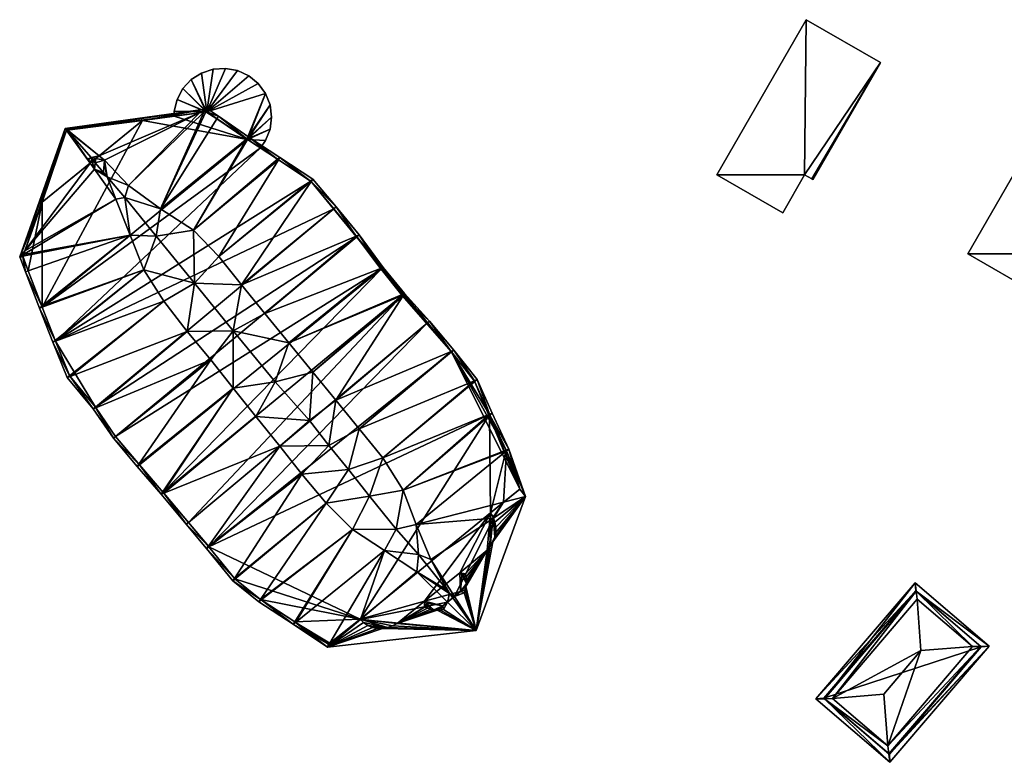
# Model space of a CAD drawing. Header units: inches. Extents: x 2523744 to 2528136, y 1148995 to 1152010.
# Tile 211 of 256: x 2526993 to 2527166, y 1151568 to 1151698. Entities that reach past the tile are written whole.
import ezdxf

# ---------------------------------------------------------------- set-up
doc = ezdxf.new("R2010")
doc.units = ezdxf.units.IN
doc.header["$MEASUREMENT"] = 0
doc.layers.add('Gebaeude Einzelhaus', color=10, linetype='Continuous')

msp = doc.modelspace()

# ---------------------------------------------------------------- meshes
at = {"layer": 'Gebaeude Einzelhaus'}
mesh = msp.add_polyface(dxfattribs=at)
corners = [(2527130.519, 1151670.69, 408.816), (2527115.116, 1151670.7, 408.816), (2527126.678, 1151664.031, 408.816), (2527130.775, 1151697.848, 408.816), (2527143.781, 1151690.345, 408.816), (2527131.762, 1151669.973, 408.816), (2527131.964, 1151669.856, 408.816), (2527130.775, 1151697.848, 386.567), (2527143.781, 1151690.345, 386.567), (2527115.116, 1151670.7, 386.567), (2527126.678, 1151664.031, 386.567), (2527130.519, 1151670.69, 386.567), (2527131.762, 1151669.973, 386.567), (2527131.964, 1151669.856, 386.567)]
mesh.append_faces([[corners[k] for k in face] for face in [(4, 5, 6), (3, 0, 4), (4, 0, 5), (3, 1, 0), (0, 1, 2)]], dxfattribs={"color": 13})
mesh.append_faces([[corners[k] for k in face] for face in [(9, 11, 10), (11, 8, 12), (12, 8, 13), (9, 7, 11), (11, 7, 8), (4, 6, 8), (8, 6, 13), (6, 5, 13), (13, 5, 12), (5, 0, 12), (12, 0, 11), (0, 2, 11), (11, 2, 10), (2, 1, 10), (10, 1, 9), (1, 3, 9), (9, 3, 7), (3, 4, 7), (7, 4, 8)]], dxfattribs={"color": 41})
mesh = msp.add_polyface(dxfattribs=at)
corners = [(2527032.884, 1151676.874, 396.8), (2527036.065, 1151676.663, 396.8), (2527036.848, 1151678.664, 396.8), (2527035.144, 1151675.382, 396.8), (2527032.777, 1151676.946, 396.8), (2527037.109, 1151680.798, 396.8), (2527036.83, 1151682.929, 396.8), (2527036.03, 1151684.924, 396.8), (2527025.737, 1151681.732, 396.8), (2527034.759, 1151686.656, 396.8), (2527033.098, 1151688.02, 396.8), (2527031.149, 1151688.926, 396.8), (2527029.036, 1151689.32, 396.8), (2527026.891, 1151689.176, 396.8), (2527024.85, 1151688.503, 396.8), (2527023.041, 1151687.344, 396.8), (2527025.641, 1151681.719, 396.8), (2527021.576, 1151685.77, 396.8), (2527020.549, 1151683.883, 396.8), (2527020.024, 1151681.799, 396.8), (2527020.028, 1151680.939, 396.8), (2527032.868, 1151676.884, 396.8), (2527036.83, 1151682.929, 384.619), (2527037.109, 1151680.798, 384.619), (2527036.03, 1151684.924, 384.619), (2527034.759, 1151686.656, 384.619), (2527033.098, 1151688.02, 384.619), (2527031.149, 1151688.926, 384.619), (2527029.036, 1151689.32, 384.619), (2527026.891, 1151689.176, 384.619), (2527024.85, 1151688.503, 384.619), (2527023.041, 1151687.344, 384.619), (2527021.576, 1151685.77, 384.619), (2527020.549, 1151683.883, 384.619), (2527020.024, 1151681.799, 384.619), (2527020.028, 1151680.939, 384.619), (2527035.143, 1151675.382, 392.25), (2527036.065, 1151676.663, 384.619), (2527035.143, 1151675.382, 384.619), (2527035.144, 1151675.382, 392.429), (2527036.848, 1151678.664, 384.619), (2527032.868, 1151676.884, 384.619), (2527025.737, 1151681.732, 384.619)]
mesh.append_faces([[corners[k] for k in face] for face in [(0, 4, 21), (16, 19, 20), (16, 18, 19), (16, 17, 18), (8, 15, 16), (16, 15, 17), (8, 14, 15), (8, 13, 14), (8, 12, 13), (8, 11, 12), (8, 10, 11), (8, 9, 10), (4, 7, 8), (8, 7, 9), (4, 6, 7), (4, 5, 6), (0, 2, 4), (4, 2, 5), (3, 1, 0), (0, 1, 2)]], dxfattribs={"color": 13})
mesh.append_faces([[corners[k] for k in face] for face in [(24, 42, 25), (25, 42, 26), (26, 42, 27), (27, 42, 28), (28, 42, 29), (29, 42, 30), (30, 42, 31), (31, 42, 32), (32, 42, 33), (33, 42, 34), (34, 42, 35), (38, 41, 37), (37, 41, 40), (40, 41, 23), (23, 41, 22), (22, 41, 24), (24, 41, 42), (5, 2, 23), (23, 2, 40), (2, 1, 40), (40, 1, 37), (36, 1, 39), (39, 1, 3), (38, 37, 36), (36, 37, 1), (20, 19, 35), (35, 19, 34), (19, 18, 34), (34, 18, 33), (18, 17, 33), (33, 17, 32), (17, 15, 32), (32, 15, 31), (15, 14, 31), (31, 14, 30), (14, 13, 30), (30, 13, 29), (13, 12, 29), (29, 12, 28), (12, 11, 28), (28, 11, 27), (11, 10, 27), (27, 10, 26), (10, 9, 26), (26, 9, 25), (9, 7, 25), (25, 7, 24), (7, 6, 24), (24, 6, 22), (6, 5, 22), (22, 5, 23)]], dxfattribs={"color": 41})
mesh = msp.add_polyface(dxfattribs=at)
corners = [(2527159.131, 1151656.821, 408.646), (2527170.841, 1151650.066, 408.646), (2527174.743, 1151656.829, 408.646), (2527187.889, 1151676.511, 408.646), (2527176.089, 1151656.053, 408.646), (2527174.833, 1151684.043, 408.646), (2527174.833, 1151684.043, 384.083), (2527187.889, 1151676.511, 384.083), (2527159.131, 1151656.821, 384.083), (2527170.841, 1151650.066, 384.083), (2527174.743, 1151656.829, 384.083), (2527176.089, 1151656.053, 384.083)]
mesh.append_faces([[corners[k] for k in face] for face in [(0, 2, 5), (5, 2, 3), (3, 2, 4), (0, 1, 2)]], dxfattribs={"color": 13})
mesh.append_faces([[corners[k] for k in face] for face in [(10, 7, 11), (10, 6, 7), (9, 8, 10), (10, 8, 6), (3, 4, 7), (7, 4, 11), (4, 2, 11), (11, 2, 10), (2, 1, 10), (10, 1, 9), (1, 0, 9), (9, 0, 8), (0, 5, 8), (8, 5, 6), (5, 3, 6), (6, 3, 7)]], dxfattribs={"color": 41})
mesh = msp.add_polyface(dxfattribs=at)
corners = [(2527001.096, 1151678.79, 405.256), (2527001.096, 1151678.79, 405.215), (2527025.858, 1151682.253, 401.23), (2527025.858, 1151682.253, 401.13), (2527001.096, 1151678.79, 405.261), (2527001.096, 1151678.79, 405.315), (2527001.096, 1151678.79, 405.156), (2527032.868, 1151676.884, 384.619), (2527020.028, 1151680.939, 384.619), (2527025.737, 1151681.732, 384.619), (2527014.48, 1151680.168, 384.619), (2527014.48, 1151680.168, 403.218), (2527006.908, 1151674.011, 405.86), (2527005.313, 1151672.714, 405.868), (2527020.028, 1151680.939, 396.8), (2527025.641, 1151681.719, 396.8), (2527025.254, 1151681.665, 401.458), (2527025.605, 1151681.714, 401.401), (2527024.459, 1151681.554, 401.597), (2527025.737, 1151681.732, 396.8), (2527025.737, 1151681.732, 401.375), (2527027.533, 1151680.511, 401.377), (2527032.777, 1151676.946, 396.8), (2527032.741, 1151676.97, 401.57), (2527032.868, 1151676.884, 396.8), (2527005.478, 1151673.689, 406.652), (2527006.323, 1151673.535, 406.402), (2527001.281, 1151678.524, 405.311), (2527000.949, 1151678.793, 405.279), (2527027.801, 1151680.939, 401.23), (2527033.146, 1151677.299, 401.43), (2527007.846, 1151673.258, 405.952), (2527012.059, 1151668.821, 406.434), (2527017.62, 1151664.71, 406.789), (2527001.22, 1151678.611, 405.295)]
mesh.append_faces([[corners[k] for k in face] for face in [(25, 12, 26), (27, 11, 12), (2, 18, 11), (2, 16, 18), (2, 17, 16), (11, 28, 2), (29, 20, 2), (2, 20, 17), (29, 21, 20), (30, 23, 29), (29, 23, 21), (12, 25, 26), (18, 16, 2), (31, 32, 18), (18, 32, 16), (17, 16, 33), (17, 2, 16), (34, 18, 2), (34, 12, 18), (18, 12, 31), (4, 2, 28), (4, 34, 2), (21, 17, 33), (21, 29, 17), (17, 29, 2), (23, 21, 33), (23, 29, 21), (23, 30, 29)]], dxfattribs={"color": 13})
mesh.append_faces([[corners[k] for k in face] for face in [(0, 1, 2), (2, 1, 3), (2, 4, 5), (2, 0, 4), (2, 1, 0), (2, 6, 1), (2, 3, 6), (7, 8, 9), (7, 10, 8), (11, 10, 12), (12, 10, 13), (10, 14, 8), (15, 16, 17), (14, 18, 15), (15, 18, 16), (10, 11, 14), (14, 11, 18), (19, 15, 20), (20, 15, 17), (20, 21, 19), (19, 21, 22), (22, 21, 23), (24, 22, 23)]], dxfattribs={"color": 41})
mesh = msp.add_polyface(dxfattribs=at)
corners = [(2527006.25, 1151629.973, 384.619), (2527052.034, 1151659.834, 384.619), (2527009.777, 1151624.828, 384.619), (2526999.23, 1151641.521, 384.619), (2527048.024, 1151664.742, 384.619), (2527043.987, 1151669.543, 384.619), (2526996.891, 1151647.494, 384.619), (2527035.143, 1151675.382, 384.619), (2527032.868, 1151676.884, 384.619), (2527014.48, 1151680.168, 384.619), (2527006.323, 1151673.535, 406.402), (2527005.672, 1151673.005, 406.421), (2527005.881, 1151673.175, 406.772), (2527006.908, 1151674.011, 405.86), (2527005.316, 1151672.716, 405.869), (2527007.635, 1151671.083, 407.313), (2527006.051, 1151671.669, 405.97), (2527008.195, 1151670.425, 407.486), (2527006.214, 1151672.751, 406.871), (2527018.251, 1151648.53, 409.906), (2527022.301, 1151643.235, 411.581), (2527023.599, 1151651.674, 416.048), (2527014.731, 1151654.008, 408.035), (2527008.273, 1151670.334, 407.511), (2527009.815, 1151666.419, 406.29), (2527007.846, 1151673.258, 405.952), (2527012.059, 1151668.821, 406.434), (2527016.89, 1151659.926, 411.61), (2527023.425, 1151661.005, 407.858), (2527027.841, 1151656.389, 409.943), (2527017.62, 1151664.71, 406.789), (2527030.389, 1151643.333, 418.72), (2527026.433, 1151638.258, 412.758), (2527030.4, 1151633.324, 413.293), (2527031.85, 1151651.41, 411.529), (2527035.941, 1151646.388, 412.74), (2527011.368, 1151666.699, 408.474), (2527012.315, 1151660.078, 406.913), (2526999.235, 1151641.509, 402.927), (2526996.834, 1151647.643, 402.236), (2527025.254, 1151681.665, 401.458), (2527032.89, 1151676.87, 401.599), (2527032.741, 1151676.97, 401.57), (2527038.294, 1151673.301, 402.816), (2527038.158, 1151673.392, 402.774), (2527001.709, 1151635.479, 403.865), (2527001.793, 1151635.346, 403.901)]
mesh.append_faces([[corners[k] for k in face] for face in [(15, 16, 17), (15, 18, 16), (19, 20, 21), (22, 19, 21), (23, 16, 24), (23, 17, 16), (15, 25, 18), (17, 25, 15), (23, 25, 17), (25, 23, 26), (11, 18, 12), (11, 16, 18), (12, 18, 10), (10, 18, 25), (13, 10, 25), (27, 22, 21), (28, 21, 29), (28, 27, 21), (27, 28, 30), (20, 31, 21), (32, 31, 20), (31, 32, 33), (21, 34, 29), (31, 34, 21), (35, 34, 31), (36, 23, 24), (23, 36, 26), (36, 30, 26), (36, 27, 30), (27, 37, 22), (37, 36, 24), (36, 37, 27), (22, 38, 19), (39, 22, 37), (30, 40, 26), (41, 42, 28), (28, 42, 30), (28, 29, 43), (44, 41, 28), (45, 46, 19), (19, 46, 20), (38, 45, 19)]], dxfattribs={"color": 13})
mesh.append_faces([[corners[k] for k in face] for face in [(0, 1, 2), (3, 4, 0), (3, 5, 4), (6, 7, 3), (3, 7, 5), (6, 8, 7), (6, 9, 8), (10, 11, 12), (13, 14, 10)]], dxfattribs={"color": 41})
mesh = msp.add_polyface(dxfattribs=at)
corners = [(2527005.314, 1151672.713, 405.771), (2527004.985, 1151673.187, 405.824), (2527005.313, 1151672.714, 405.868), (2527004.966, 1151673.213, 405.821), (2527004.97, 1151673.208, 405.822), (2527004.947, 1151673.241, 405.818), (2527004.95, 1151673.237, 405.819), (2527004.818, 1151673.428, 405.802), (2526996.89, 1151665.864, 384.619), (2527014.48, 1151680.168, 384.619), (2526996.891, 1151647.494, 384.619), (2526993.874, 1151657.369, 401.682), (2526996.89, 1151665.864, 403.153), (2527006.323, 1151673.535, 406.402), (2527005.316, 1151672.716, 405.869), (2527005.672, 1151673.005, 406.421), (2527006.908, 1151674.011, 405.86), (2527004.975, 1151673.201, 405.826), (2527004.943, 1151673.248, 405.818), (2527005.314, 1151672.713, 405.871), (2527005.247, 1151672.814, 405.86), (2527005.234, 1151672.833, 405.858), (2527005.315, 1151672.713, 405.868), (2527001.15, 1151678.513, 405.285), (2527000.949, 1151678.793, 405.279), (2526992.964, 1151656.301, 401.361), (2527004.942, 1151673.247, 405.821), (2527006.051, 1151671.669, 405.97), (2527009.815, 1151666.419, 406.29), (2526993.639, 1151656.706, 401.558), (2527001.148, 1151678.515, 405.285), (2527012.315, 1151660.078, 406.913)]
mesh.append_faces([[corners[k] for k in face] for face in [(5, 3, 6), (3, 1, 4), (3, 19, 1), (20, 2, 21), (21, 2, 1), (2, 20, 14), (22, 2, 14), (12, 23, 2), (6, 4, 3), (1, 15, 21), (21, 15, 20), (20, 15, 14), (24, 12, 25), (26, 19, 17), (15, 14, 27), (15, 20, 14), (15, 21, 20), (15, 1, 21), (4, 6, 3), (11, 28, 27), (11, 29, 28), (21, 2, 20), (2, 21, 1), (14, 20, 2), (22, 14, 2), (11, 30, 25), (11, 23, 30), (11, 2, 23), (11, 27, 2), (2, 27, 14), (31, 28, 29), (30, 24, 25)]], dxfattribs={"color": 13})
mesh.append_faces([[corners[k] for k in face] for face in [(0, 1, 2), (0, 3, 1), (1, 3, 4), (0, 5, 3), (3, 5, 6), (0, 7, 5), (8, 9, 10), (11, 12, 8), (13, 14, 15), (16, 2, 14), (2, 8, 12), (2, 9, 8), (17, 6, 18), (18, 6, 5), (17, 3, 6), (17, 4, 3), (2, 1, 19), (19, 1, 17), (17, 1, 4)]], dxfattribs={"color": 41})
mesh = msp.add_polyface(dxfattribs=at)
corners = [(2527001.096, 1151678.79, 405.215), (2527000.949, 1151678.793, 405.179), (2527001.096, 1151678.79, 405.156), (2527001.395, 1151678.36, 405.355), (2527001.281, 1151678.524, 405.311), (2527001.357, 1151678.415, 405.349), (2527001.355, 1151678.416, 405.349), (2527001.221, 1151678.61, 405.331), (2527001.28, 1151678.524, 405.339), (2527001.096, 1151678.79, 405.261), (2527001.096, 1151678.79, 405.315), (2527001.096, 1151678.79, 405.256), (2527001.148, 1151678.515, 405.285), (2527000.949, 1151678.793, 405.279), (2527001.15, 1151678.513, 405.285), (2527001.22, 1151678.611, 405.295), (2527001.221, 1151678.611, 405.331), (2527001.279, 1151678.526, 405.311), (2527001.292, 1151678.507, 405.341), (2527001.147, 1151678.517, 405.306), (2527001.148, 1151678.515, 405.306), (2527001.181, 1151678.605, 405.301), (2527001.308, 1151678.46, 405.341), (2526996.89, 1151665.864, 403.153), (2527001.365, 1151678.379, 405.349), (2527004.102, 1151674.459, 405.711)]
mesh.append_faces([[corners[k] for k in face] for face in [(6, 3, 5), (7, 21, 8), (8, 21, 18), (18, 21, 6), (6, 21, 3), (7, 10, 21), (20, 21, 19), (19, 21, 13), (13, 21, 10), (6, 22, 21), (17, 15, 4), (23, 12, 14), (23, 13, 12), (8, 16, 20), (20, 18, 8), (24, 6, 20), (20, 6, 18), (24, 5, 6), (24, 3, 5), (20, 25, 24), (19, 16, 10), (19, 20, 16), (10, 13, 19), (6, 21, 22), (15, 17, 4)]], dxfattribs={"color": 13})
mesh.append_faces([[corners[k] for k in face] for face in [(0, 1, 2), (3, 4, 5), (5, 4, 6), (4, 7, 8), (7, 9, 10), (7, 11, 9), (3, 0, 4), (4, 0, 7), (7, 0, 11), (1, 12, 13), (1, 14, 12), (13, 0, 1), (1, 0, 2), (13, 11, 0), (13, 9, 11), (15, 16, 17), (17, 16, 8), (15, 10, 16), (15, 9, 10), (6, 4, 18), (18, 4, 8), (8, 4, 17), (12, 19, 13), (14, 20, 12), (12, 20, 19), (13, 10, 9)]], dxfattribs={"color": 41})
mesh = msp.add_polyface(dxfattribs=at)
corners = [(2527001.096, 1151678.79, 405.215), (2527005.314, 1151672.713, 405.771), (2527000.949, 1151678.793, 405.179), (2527004.947, 1151673.241, 405.818), (2527004.818, 1151673.428, 405.802), (2527004.943, 1151673.248, 405.818), (2527001.395, 1151678.36, 405.355), (2527001.15, 1151678.513, 405.285), (2527005.313, 1151672.714, 405.868), (2527004.975, 1151673.201, 405.826), (2527004.124, 1151674.428, 405.714), (2527005.314, 1151672.713, 405.871), (2527001.148, 1151678.515, 405.306), (2527001.181, 1151678.605, 405.301), (2527004.966, 1151673.213, 405.821), (2527005.478, 1151673.689, 406.652), (2527001.308, 1151678.46, 405.341), (2527004.95, 1151673.237, 405.819), (2527004.97, 1151673.208, 405.822), (2527004.985, 1151673.187, 405.824), (2527005.672, 1151673.005, 406.421), (2527005.881, 1151673.175, 406.772), (2527006.323, 1151673.535, 406.402), (2527001.355, 1151678.416, 405.349), (2527001.281, 1151678.524, 405.311), (2527006.908, 1151674.011, 405.86), (2527001.22, 1151678.611, 405.295), (2527014.48, 1151680.168, 403.218), (2527000.949, 1151678.793, 405.279), (2527001.096, 1151678.79, 405.261), (2527004.102, 1151674.459, 405.711), (2527001.365, 1151678.379, 405.349), (2527004.942, 1151673.247, 405.821)]
mesh.append_faces([[corners[k] for k in face] for face in [(6, 13, 4), (4, 13, 5), (3, 5, 12), (12, 5, 13), (12, 3, 5), (12, 14, 3), (12, 11, 14), (15, 4, 16), (16, 4, 13), (15, 5, 4), (15, 17, 5), (5, 17, 3), (15, 18, 17), (15, 19, 18), (15, 20, 19), (20, 15, 21), (21, 15, 22), (23, 15, 16), (24, 25, 23), (23, 25, 15), (24, 26, 27), (28, 27, 29), (29, 27, 26), (30, 6, 31), (10, 30, 32), (32, 30, 12), (12, 11, 32), (20, 21, 15), (21, 22, 15), (15, 19, 20), (15, 18, 19), (15, 17, 18), (15, 5, 17), (17, 5, 3), (16, 4, 15), (15, 4, 5), (16, 13, 4), (25, 23, 15), (15, 23, 16), (25, 24, 23), (26, 24, 25)]], dxfattribs={"color": 13})
mesh.append_faces([[corners[k] for k in face] for face in [(0, 1, 2), (3, 4, 5), (1, 0, 4), (4, 0, 6), (1, 7, 2), (1, 8, 7), (9, 4, 10), (9, 5, 4), (11, 12, 8), (8, 12, 7)]], dxfattribs={"color": 41})
mesh = msp.add_polyface(dxfattribs=at)
corners = [(2527032.868, 1151676.884, 396.8), (2527032.741, 1151676.97, 401.57), (2527032.868, 1151676.884, 401.595), (2527032.884, 1151676.874, 396.8), (2527032.89, 1151676.87, 401.599), (2527035.144, 1151675.382, 396.8), (2527038.158, 1151673.392, 402.774), (2527035.144, 1151675.382, 392.429), (2527035.143, 1151675.382, 392.25), (2527038.294, 1151673.301, 402.816), (2527043.987, 1151669.543, 384.619), (2527043.919, 1151669.588, 404.298), (2527043.987, 1151669.543, 404.311), (2527035.143, 1151675.382, 384.619), (2527048.024, 1151664.742, 405.151), (2527044.032, 1151669.489, 404.328), (2527068.647, 1151639.642, 405.269), (2527048.024, 1151664.742, 384.619), (2527033.146, 1151677.299, 401.43), (2527038.558, 1151673.728, 402.636), (2527044.323, 1151669.92, 404.156), (2527048.409, 1151665.061, 404.999), (2527051.949, 1151659.938, 406.068), (2527052.428, 1151660.141, 405.938), (2527052.034, 1151659.834, 406.093), (2527052.044, 1151659.821, 406.096), (2527056.196, 1151654.246, 406.157), (2527023.425, 1151661.005, 407.858), (2527027.841, 1151656.389, 409.943), (2527031.85, 1151651.41, 411.529), (2527056.679, 1151654.433, 406)]
mesh.append_faces([[corners[k] for k in face] for face in [(2, 18, 4), (2, 1, 18), (6, 19, 9), (4, 18, 6), (6, 18, 19), (12, 11, 20), (15, 12, 20), (20, 11, 19), (19, 11, 9), (15, 21, 14), (15, 20, 21), (22, 23, 24), (25, 24, 23), (23, 22, 21), (21, 22, 14), (25, 23, 26), (4, 18, 1), (27, 9, 6), (6, 9, 19), (19, 18, 6), (6, 18, 4), (11, 15, 20), (11, 28, 15), (15, 28, 29), (11, 9, 28), (11, 19, 9), (11, 20, 19), (15, 21, 20), (15, 14, 21), (15, 29, 14), (22, 25, 23), (22, 14, 29), (22, 21, 14), (22, 23, 21), (30, 23, 26), (26, 23, 25)]], dxfattribs={"color": 13})
mesh.append_faces([[corners[k] for k in face] for face in [(0, 1, 2), (3, 2, 4), (3, 0, 2), (4, 5, 3), (4, 6, 5), (5, 6, 7), (8, 7, 9), (9, 7, 6), (10, 11, 12), (10, 8, 11), (11, 8, 9), (10, 13, 8), (10, 12, 14), (12, 15, 14), (16, 17, 10)]], dxfattribs={"color": 41})
mesh = msp.add_polyface(dxfattribs=at)
corners = [(2527018.125, 1151615.033, 384.619), (2527056.285, 1151654.126, 384.619), (2527059.995, 1151649.551, 384.619), (2527009.777, 1151624.828, 384.619), (2527052.034, 1151659.834, 384.619), (2527006.25, 1151629.973, 384.619), (2527048.024, 1151664.742, 384.619), (2527059.995, 1151649.551, 406.152), (2527060.095, 1151649.441, 406.14), (2527056.288, 1151654.122, 406.169), (2527064.372, 1151644.696, 405.962), (2527064.377, 1151644.691, 405.961), (2527043.987, 1151669.543, 384.619), (2527068.553, 1151639.754, 405.297), (2527068.647, 1151639.642, 405.269), (2527064.377, 1151644.691, 384.619), (2527068.647, 1151639.642, 384.619), (2527068.65, 1151639.639, 405.268), (2527056.196, 1151654.246, 406.157), (2527056.679, 1151654.433, 406), (2527056.285, 1151654.126, 406.168), (2527052.428, 1151660.141, 405.938), (2527060.374, 1151649.876, 405.981), (2527064.754, 1151645.019, 405.799), (2527069.034, 1151639.958, 405.118), (2527072.641, 1151634.595, 404.563), (2527030.389, 1151643.333, 418.72), (2527037.711, 1151634.408, 419.61), (2527040.114, 1151641.23, 413.15), (2527035.941, 1151646.388, 412.74), (2527051.949, 1151659.938, 406.068), (2527052.044, 1151659.821, 406.096), (2527031.85, 1151651.41, 411.529), (2527044.328, 1151636.118, 413.204), (2527048.376, 1151631.184, 412.794)]
mesh.append_faces([[corners[k] for k in face] for face in [(18, 19, 20), (19, 9, 20), (18, 21, 19), (22, 7, 9), (22, 8, 7), (9, 19, 22), (11, 10, 23), (23, 8, 22), (23, 10, 8), (13, 24, 14), (24, 17, 14), (24, 13, 23), (23, 13, 11), (24, 25, 17), (26, 27, 28), (29, 26, 28), (30, 29, 31), (30, 32, 29), (18, 9, 19), (29, 28, 18), (18, 28, 9), (18, 31, 29), (33, 8, 7), (7, 8, 22), (33, 34, 8), (7, 28, 33), (7, 22, 28), (28, 22, 9), (9, 22, 19), (10, 8, 34), (10, 23, 8), (8, 23, 22), (17, 24, 13), (13, 10, 34), (13, 23, 10), (13, 24, 23), (25, 24, 17)]], dxfattribs={"color": 13})
mesh.append_faces([[corners[k] for k in face] for face in [(0, 1, 2), (3, 4, 1), (5, 6, 4), (7, 8, 9), (8, 10, 9), (10, 11, 12), (11, 13, 12), (13, 14, 12), (14, 4, 6), (14, 1, 4), (14, 2, 1), (14, 15, 2), (14, 16, 15), (14, 17, 16)]], dxfattribs={"color": 41})
mesh = msp.add_polyface(dxfattribs=at)
corners = [(2526996.89, 1151665.864, 384.619), (2526994.451, 1151653.877, 384.619), (2526993.498, 1151656.31, 384.619), (2526996.891, 1151647.494, 384.619), (2527001.735, 1151635.416, 384.619), (2526999.235, 1151641.509, 402.927), (2526999.23, 1151641.521, 384.619), (2526999.23, 1151641.521, 402.923), (2526999.175, 1151641.661, 402.89), (2526996.894, 1151647.485, 402.264), (2526996.891, 1151647.494, 402.263), (2526996.834, 1151647.643, 402.236), (2526994.457, 1151653.861, 401.65), (2526994.451, 1151653.877, 401.65), (2526993.498, 1151656.31, 401.509), (2526993.534, 1151656.412, 401.525), (2526993.639, 1151656.706, 401.558), (2526993.874, 1151657.369, 401.682), (2526998.765, 1151641.335, 402.754), (2526996.424, 1151647.313, 402.112), (2526993.984, 1151653.696, 401.511), (2526992.964, 1151656.301, 401.361), (2526996.89, 1151665.864, 403.153), (2527001.709, 1151635.479, 403.865), (2527014.731, 1151654.008, 408.035), (2527012.315, 1151660.078, 406.913)]
mesh.append_faces([[corners[k] for k in face] for face in [(7, 5, 18), (18, 8, 7), (10, 9, 19), (19, 11, 10), (19, 8, 18), (19, 9, 8), (13, 12, 20), (20, 11, 19), (20, 12, 11), (15, 14, 21), (15, 21, 16), (21, 17, 16), (22, 17, 21), (21, 14, 20), (20, 14, 13), (18, 5, 23), (8, 5, 24), (8, 18, 5), (11, 9, 24), (11, 19, 9), (9, 8, 24), (9, 19, 8), (8, 19, 18), (12, 11, 25), (12, 20, 11), (11, 20, 19), (17, 21, 16), (25, 16, 15), (15, 16, 21), (12, 15, 20), (20, 15, 21), (12, 25, 15), (5, 18, 23)]], dxfattribs={"color": 13})
mesh.append_faces([[corners[k] for k in face] for face in [(0, 1, 2), (0, 3, 1), (4, 5, 6), (5, 7, 6), (8, 6, 7), (8, 9, 6), (6, 9, 3), (9, 10, 3), (11, 3, 10), (11, 12, 3), (3, 12, 1), (12, 13, 1), (13, 14, 1), (1, 14, 2), (14, 15, 2), (15, 16, 2), (17, 2, 16), (17, 0, 2)]], dxfattribs={"color": 41})
mesh = msp.add_polyface(dxfattribs=at)
corners = [(2526999.23, 1151641.521, 384.619), (2527006.25, 1151629.973, 384.619), (2527001.735, 1151635.416, 384.619), (2527018.125, 1151615.033, 384.619), (2527059.995, 1151649.551, 384.619), (2527022.547, 1151609.796, 384.619), (2527009.777, 1151624.828, 384.619), (2527056.285, 1151654.126, 384.619), (2527013.941, 1151619.89, 384.619), (2527013.947, 1151619.883, 405.345), (2527013.941, 1151619.89, 405.344), (2527013.854, 1151619.993, 405.332), (2527009.777, 1151624.828, 404.902), (2527006.318, 1151629.875, 404.772), (2527006.25, 1151629.973, 404.754), (2527006.231, 1151629.995, 404.749), (2527001.793, 1151635.346, 403.901), (2527001.735, 1151635.416, 403.877), (2527001.709, 1151635.479, 403.865), (2526999.235, 1151641.509, 402.927), (2527013.56, 1151619.566, 405.158), (2527009.378, 1151624.526, 404.717), (2527005.846, 1151629.678, 404.585), (2527001.3, 1151635.156, 403.716), (2526998.765, 1151641.335, 402.754), (2527037.711, 1151634.408, 419.61), (2527030.4, 1151633.324, 413.293), (2527034.328, 1151628.345, 413.256), (2527030.389, 1151643.333, 418.72), (2527018.131, 1151615.026, 405.347), (2527017.744, 1151614.708, 405.158), (2527018.232, 1151614.906, 405.332), (2527038.541, 1151623.143, 412.58), (2527026.433, 1151638.258, 412.758), (2527013.947, 1151619.882, 405.345), (2527022.301, 1151643.235, 411.581)]
mesh.append_faces([[corners[k] for k in face] for face in [(10, 9, 20), (11, 10, 20), (12, 21, 13), (21, 11, 20), (21, 12, 11), (14, 13, 22), (15, 14, 22), (22, 13, 21), (17, 16, 23), (23, 18, 17), (24, 18, 23), (23, 16, 22), (22, 16, 15), (25, 26, 27), (25, 28, 26), (29, 26, 30), (29, 27, 26), (27, 31, 32), (11, 26, 33), (11, 34, 26), (11, 20, 34), (34, 30, 26), (33, 21, 11), (11, 21, 20), (15, 13, 35), (35, 13, 33), (15, 22, 13), (13, 21, 33), (13, 22, 21), (18, 23, 16), (18, 24, 23), (16, 15, 35), (16, 22, 15), (16, 23, 22)]], dxfattribs={"color": 13})
mesh.append_faces([[corners[k] for k in face] for face in [(0, 1, 2), (3, 4, 5), (6, 7, 8), (8, 7, 3), (9, 10, 8), (11, 8, 10), (11, 12, 8), (8, 12, 6), (12, 13, 6), (6, 13, 1), (13, 14, 1), (14, 15, 1), (16, 1, 15), (16, 2, 1), (16, 17, 2), (17, 18, 2), (18, 19, 2)]], dxfattribs={"color": 41})
mesh = msp.add_polyface(dxfattribs=at)
corners = [(2527026.107, 1151605.51, 384.619), (2527052.605, 1151592.862, 384.619), (2527030.649, 1151599.882, 384.619), (2527035.158, 1151596.289, 384.619), (2527041.164, 1151592.359, 384.619), (2527063.925, 1151595.992, 384.619), (2527059.105, 1151592.052, 384.619), (2527075.299, 1151628.713, 384.619), (2527068.647, 1151639.642, 384.619), (2527022.547, 1151609.796, 384.619), (2527064.377, 1151644.691, 384.619), (2527059.995, 1151649.551, 384.619), (2527035.283, 1151596.207, 402.807), (2527041.154, 1151592.365, 401.791), (2527052.687, 1151592.78, 403.219), (2527053.236, 1151592.23, 403.183), (2527053.236, 1151592.23, 384.619), (2527052.605, 1151592.862, 403.234), (2527034.863, 1151595.884, 402.674), (2527040.888, 1151591.941, 401.631), (2527054.279, 1151614.361, 414.176), (2527050.596, 1151619.071, 416.404), (2527046.641, 1151613.141, 409.835), (2527056.599, 1151621.093, 409.889), (2527052.426, 1151626.16, 411.618), (2527060.159, 1151615.435, 408.071), (2527058.941, 1151608.575, 411.236), (2527051.303, 1151608.526, 407.893), (2527038.541, 1151623.143, 412.58), (2527043.724, 1151627.639, 418.969), (2527034.328, 1151628.345, 413.256), (2527044.328, 1151636.118, 413.204), (2527048.376, 1151631.184, 412.794), (2527042.428, 1151618.208, 411.51), (2527047.16, 1151623.243, 418.22), (2527037.711, 1151634.408, 419.61), (2527040.114, 1151641.23, 413.15), (2527056.863, 1151604.865, 406.753), (2527062.828, 1151604.183, 409.169), (2527068.553, 1151639.754, 405.297), (2527062.586, 1151601.115, 406.218), (2527047.34, 1151588.632, 401.694), (2527041.296, 1151592.271, 401.762), (2527035.146, 1151596.299, 402.846), (2527030.581, 1151599.966, 404.017), (2527030.294, 1151599.524, 403.836)]
mesh.append_faces([[corners[k] for k in face] for face in [(18, 12, 19), (19, 12, 13), (20, 21, 22), (21, 23, 24), (25, 23, 20), (20, 23, 21), (26, 20, 27), (27, 20, 22), (26, 25, 20), (28, 29, 30), (31, 29, 32), (21, 33, 22), (34, 21, 24), (32, 34, 24), (29, 34, 32), (34, 29, 28), (34, 33, 21), (33, 34, 28), (29, 35, 30), (35, 31, 36), (31, 35, 29), (37, 26, 27), (37, 38, 26), (24, 39, 32), (40, 37, 14), (14, 37, 41), (13, 42, 27), (27, 42, 37), (42, 41, 37), (43, 27, 22), (43, 12, 27), (12, 13, 27), (18, 19, 12), (12, 19, 13), (44, 22, 33), (44, 45, 22), (22, 45, 43)]], dxfattribs={"color": 13})
mesh.append_faces([[corners[k] for k in face] for face in [(0, 1, 2), (2, 1, 3), (3, 1, 4), (1, 5, 6), (0, 7, 1), (0, 8, 7), (9, 10, 0), (0, 10, 8), (9, 11, 10), (12, 3, 13), (13, 3, 4), (14, 1, 15), (15, 1, 16), (14, 17, 1)]], dxfattribs={"color": 41})
mesh = msp.add_polyface(dxfattribs=at)
corners = [(2527075.445, 1151611.443, 384.619), (2527078.211, 1151622.453, 384.619), (2527080.617, 1151615.627, 384.619), (2527075.299, 1151628.713, 384.619), (2527068.647, 1151639.642, 384.619), (2527072.69, 1151634.534, 384.619), (2527068.65, 1151639.639, 405.268), (2527072.69, 1151634.534, 404.543), (2527072.641, 1151634.595, 404.563), (2527075.291, 1151628.731, 403.317), (2527075.299, 1151628.713, 403.313), (2527075.361, 1151628.581, 403.279), (2527078.209, 1151622.457, 402.301), (2527078.211, 1151622.453, 402.3), (2527078.264, 1151622.304, 402.275), (2527080.617, 1151615.627, 401.345), (2527077.763, 1151613.318, 402.197), (2527073.12, 1151634.795, 404.396), (2527069.034, 1151639.958, 405.118), (2527075.753, 1151628.92, 403.155), (2527078.676, 1151622.639, 402.152), (2527081.615, 1151614.299, 400.99), (2527075.974, 1151610.555, 402.793), (2527068.553, 1151639.754, 405.297), (2527052.426, 1151626.16, 411.618), (2527056.599, 1151621.093, 409.889), (2527060.159, 1151615.435, 408.071), (2527062.413, 1151609.409, 407.003)]
mesh.append_faces([[corners[k] for k in face] for face in [(7, 8, 17), (17, 8, 18), (10, 9, 19), (11, 10, 19), (19, 9, 17), (17, 9, 7), (13, 12, 20), (14, 13, 20), (20, 11, 19), (20, 12, 11), (21, 22, 16), (15, 21, 16), (14, 20, 15), (15, 20, 21), (6, 23, 24), (25, 8, 24), (25, 17, 8), (8, 6, 24), (8, 17, 18), (9, 11, 19), (25, 26, 9), (9, 26, 11), (9, 17, 25), (9, 19, 17), (12, 14, 20), (12, 26, 14), (14, 26, 27), (12, 11, 26), (12, 20, 11), (11, 20, 19), (16, 14, 27), (16, 21, 14), (14, 21, 20)]], dxfattribs={"color": 13})
mesh.append_faces([[corners[k] for k in face] for face in [(0, 1, 2), (0, 3, 1), (3, 4, 5), (6, 5, 4), (6, 3, 5), (6, 1, 3), (6, 2, 1), (2, 6, 7), (6, 8, 7), (7, 9, 2), (9, 10, 2), (10, 11, 2), (11, 12, 2), (12, 13, 2), (13, 14, 2), (14, 15, 2), (16, 0, 15), (15, 0, 2)]], dxfattribs={"color": 41})
mesh = msp.add_polyface(dxfattribs=at)
corners = [(2527075.419, 1151605.661, 384.619), (2527076.218, 1151607.187, 384.619), (2527075.889, 1151606.387, 384.619), (2527076.411, 1151608.939, 384.619), (2527076.395, 1151608.033, 384.619), (2527076.253, 1151609.831, 384.619), (2527075.927, 1151610.676, 384.619), (2527063.925, 1151595.992, 384.619), (2527075.445, 1151611.443, 384.619), (2527070.085, 1151600.972, 384.619), (2527074.895, 1151604.943, 384.619), (2527052.605, 1151592.862, 384.619), (2527075.299, 1151628.713, 384.619), (2527077.763, 1151613.318, 402.197), (2527075.445, 1151611.443, 402.943), (2527075.927, 1151610.676, 402.806), (2527075.974, 1151610.555, 402.793), (2527076.253, 1151609.831, 402.796), (2527076.411, 1151608.939, 402.847), (2527076.395, 1151608.033, 402.943), (2527076.218, 1151607.187, 403.073), (2527075.889, 1151606.387, 403.236), (2527075.419, 1151605.661, 403.429), (2527074.895, 1151604.943, 403.634), (2527070.085, 1151600.972, 405.25), (2527071.095, 1151600.792, 405.013), (2527071.203, 1151600.235, 405.043), (2527071.25, 1151599.669, 405.088), (2527081.615, 1151614.299, 400.99), (2527072.926, 1151590.859, 405.559), (2527058.941, 1151608.575, 411.236), (2527062.413, 1151609.409, 407.003), (2527060.159, 1151615.435, 408.071), (2527067.9, 1151597.903, 407.226), (2527065.034, 1151603.294, 406.289), (2527062.828, 1151604.183, 409.169), (2527056.863, 1151604.865, 406.753), (2527062.586, 1151601.115, 406.218), (2527069.135, 1151596.832, 405.91)]
mesh.append_faces([[corners[k] for k in face] for face in [(14, 13, 15), (13, 16, 15), (25, 24, 23), (25, 23, 26), (26, 23, 27), (28, 17, 16), (28, 18, 17), (28, 19, 18), (28, 20, 19), (29, 21, 28), (28, 21, 20), (30, 31, 32), (33, 34, 35), (35, 31, 30), (35, 34, 31), (36, 37, 35), (31, 16, 13), (13, 16, 28), (31, 34, 16), (38, 16, 34), (29, 28, 16)]], dxfattribs={"color": 13})
mesh.append_faces([[corners[k] for k in face] for face in [(0, 1, 2), (1, 3, 4), (1, 5, 3), (0, 6, 1), (1, 6, 5), (7, 8, 9), (9, 8, 10), (10, 8, 0), (0, 8, 6), (11, 12, 8), (13, 14, 8), (14, 15, 8), (8, 15, 6), (15, 16, 6), (16, 5, 6), (16, 17, 5), (17, 3, 5), (17, 18, 3), (18, 4, 3), (18, 19, 4), (19, 1, 4), (19, 20, 1), (20, 2, 1), (20, 21, 2), (21, 0, 2), (21, 22, 0), (22, 10, 0), (22, 23, 10), (23, 9, 10), (23, 24, 9)]], dxfattribs={"color": 41})
mesh = msp.add_polyface(dxfattribs=at)
corners = [(2527035.283, 1151596.207, 402.807), (2527035.158, 1151596.289, 402.842), (2527035.158, 1151596.289, 384.619), (2527035.146, 1151596.299, 402.846), (2527030.649, 1151599.882, 384.619), (2527030.649, 1151599.882, 403.989), (2527030.581, 1151599.966, 404.017), (2527026.107, 1151605.51, 384.619), (2527026.115, 1151605.5, 404.681), (2527026.107, 1151605.51, 404.683), (2527026.021, 1151605.614, 404.705), (2527022.547, 1151609.796, 384.619), (2527022.547, 1151609.796, 405.272), (2527018.232, 1151614.906, 405.332), (2527018.125, 1151615.033, 384.619), (2527018.131, 1151615.026, 405.347), (2527018.125, 1151615.033, 405.347), (2527013.947, 1151619.883, 405.345), (2527013.941, 1151619.89, 384.619), (2527034.863, 1151595.884, 402.674), (2527030.294, 1151599.524, 403.836), (2527025.72, 1151605.193, 404.516), (2527022.163, 1151609.474, 405.096), (2527017.744, 1151614.708, 405.158), (2527013.56, 1151619.566, 405.158), (2527042.428, 1151618.208, 411.51), (2527038.541, 1151623.143, 412.58), (2527034.328, 1151628.345, 413.256), (2527013.947, 1151619.882, 405.345)]
mesh.append_faces([[corners[k] for k in face] for face in [(0, 19, 1), (19, 3, 1), (20, 6, 5), (5, 3, 20), (20, 3, 19), (8, 21, 9), (10, 9, 21), (21, 6, 20), (21, 8, 6), (12, 10, 22), (22, 10, 21), (15, 13, 23), (15, 23, 16), (16, 23, 17), (23, 13, 22), (22, 13, 12), (24, 17, 23), (3, 19, 0), (3, 20, 19), (8, 10, 21), (8, 25, 10), (10, 25, 26), (21, 6, 8), (8, 6, 25), (21, 20, 6), (12, 10, 26), (12, 22, 10), (10, 22, 21), (15, 13, 27), (15, 23, 13), (13, 12, 26), (13, 22, 12), (13, 23, 22), (28, 24, 23)]], dxfattribs={"color": 13})
mesh.append_faces([[corners[k] for k in face] for face in [(0, 1, 2), (1, 3, 2), (3, 4, 2), (3, 5, 4), (6, 4, 5), (6, 7, 4), (6, 8, 7), (8, 9, 7), (9, 10, 7), (10, 11, 7), (10, 12, 11), (13, 14, 12), (12, 14, 11), (13, 15, 14), (15, 16, 14), (17, 14, 16), (17, 18, 14)]], dxfattribs={"color": 41})
mesh = msp.add_polyface(dxfattribs=at)
corners = [(2527064.235, 1151595.622, 384.619), (2527064.446, 1151594.736, 384.619), (2527063.925, 1151594.962, 384.619), (2527064.988, 1151594.569, 384.619), (2527065.545, 1151594.462, 384.619), (2527063.925, 1151595.992, 384.619), (2527067.115, 1151595.172, 384.619), (2527066.116, 1151594.418, 384.619), (2527066.688, 1151594.438, 384.619), (2527067.255, 1151594.522, 384.619), (2527070.205, 1151597.712, 384.619), (2527070.085, 1151600.972, 384.619), (2527052.605, 1151592.862, 384.619), (2527075.445, 1151611.443, 384.619), (2527067.115, 1151595.172, 405.639), (2527067.255, 1151594.522, 405.528), (2527066.688, 1151594.438, 405.435), (2527066.116, 1151594.418, 405.354), (2527065.545, 1151594.462, 405.286), (2527064.988, 1151594.569, 405.232), (2527064.446, 1151594.736, 405.193), (2527063.925, 1151594.962, 405.168), (2527064.235, 1151595.622, 405.342), (2527063.925, 1151595.992, 405.374), (2527059.105, 1151592.052, 403.937), (2527059.105, 1151592.052, 384.619), (2527072.926, 1151590.859, 405.559), (2527058.274, 1151591.681, 403.751), (2527057.444, 1151591.354, 403.574), (2527067.915, 1151595.829, 405.878), (2527056.567, 1151591.192, 403.424), (2527068.263, 1151597.395, 407.106), (2527065.034, 1151603.294, 406.289), (2527067.9, 1151597.903, 407.226), (2527068.311, 1151597.325, 407.09), (2527062.586, 1151601.115, 406.218), (2527062.828, 1151604.183, 409.169), (2527069.135, 1151596.832, 405.91), (2527052.687, 1151592.78, 403.219)]
mesh.append_faces([[corners[k] for k in face] for face in [(24, 26, 27), (27, 26, 28), (29, 15, 14), (24, 17, 26), (24, 18, 17), (24, 19, 18), (24, 20, 19), (23, 21, 24), (24, 21, 20), (23, 22, 21), (30, 28, 26), (31, 32, 33), (34, 32, 31), (35, 33, 36), (35, 31, 33), (35, 34, 31), (34, 37, 32), (29, 34, 35), (38, 29, 35), (38, 26, 29)]], dxfattribs={"color": 13})
mesh.append_faces([[corners[k] for k in face] for face in [(0, 1, 2), (0, 3, 1), (0, 4, 3), (5, 6, 0), (0, 6, 4), (4, 6, 7), (7, 6, 8), (8, 6, 9), (5, 10, 6), (5, 11, 10), (12, 13, 5), (14, 15, 6), (6, 15, 9), (15, 16, 9), (9, 16, 8), (16, 17, 8), (8, 17, 7), (17, 18, 7), (7, 18, 4), (18, 19, 4), (4, 19, 3), (19, 20, 3), (3, 20, 1), (20, 21, 1), (1, 21, 2), (21, 0, 2), (21, 22, 0), (22, 5, 0), (22, 23, 5), (23, 24, 5), (5, 24, 25)]], dxfattribs={"color": 41})
mesh = msp.add_polyface(dxfattribs=at)
corners = [(2527070.205, 1151597.712, 384.619), (2527071.029, 1151597.973, 384.619), (2527070.835, 1151597.432, 384.619), (2527071.163, 1151598.532, 384.619), (2527071.235, 1151599.102, 384.619), (2527070.415, 1151600.622, 384.619), (2527071.25, 1151599.669, 384.619), (2527071.203, 1151600.235, 384.619), (2527071.095, 1151600.792, 384.619), (2527070.085, 1151600.972, 384.619), (2527070.085, 1151600.972, 405.25), (2527070.415, 1151600.622, 405.202), (2527071.095, 1151600.792, 405.013), (2527071.203, 1151600.235, 405.043), (2527071.25, 1151599.669, 405.088), (2527071.235, 1151599.102, 405.15), (2527071.163, 1151598.532, 405.226), (2527071.029, 1151597.973, 405.316), (2527070.835, 1151597.432, 405.42), (2527070.205, 1151597.712, 405.55), (2527067.915, 1151595.829, 405.878), (2527069.135, 1151596.832, 405.91), (2527068.837, 1151596.588, 406.915), (2527067.115, 1151595.172, 384.619), (2527067.115, 1151595.172, 405.639), (2527074.895, 1151604.943, 403.634), (2527072.926, 1151590.859, 405.559), (2527067.255, 1151594.522, 405.528), (2527066.688, 1151594.438, 405.435), (2527066.116, 1151594.418, 405.354), (2527075.419, 1151605.661, 403.429), (2527075.889, 1151606.387, 403.236), (2527068.311, 1151597.325, 407.09), (2527075.974, 1151610.555, 402.793)]
mesh.append_faces([[corners[k] for k in face] for face in [(11, 10, 12), (14, 25, 15), (26, 27, 20), (26, 28, 27), (26, 29, 28), (30, 31, 26), (16, 25, 26), (26, 25, 30), (16, 15, 25), (17, 16, 26), (26, 18, 17), (26, 21, 18), (18, 21, 19), (22, 21, 26), (26, 20, 22), (22, 21, 32), (22, 26, 21), (20, 22, 32), (20, 26, 22), (26, 33, 21)]], dxfattribs={"color": 13})
mesh.append_faces([[corners[k] for k in face] for face in [(0, 1, 2), (0, 3, 1), (0, 4, 3), (0, 5, 4), (4, 5, 6), (6, 5, 7), (7, 5, 8), (0, 9, 5), (10, 11, 9), (9, 11, 5), (11, 12, 5), (5, 12, 8), (12, 7, 8), (12, 13, 7), (13, 6, 7), (13, 14, 6), (14, 4, 6), (14, 15, 4), (15, 3, 4), (15, 16, 3), (16, 1, 3), (16, 17, 1), (17, 2, 1), (17, 18, 2), (18, 0, 2), (18, 19, 0), (20, 21, 22), (20, 19, 21), (19, 23, 0), (20, 24, 19), (19, 24, 23)]], dxfattribs={"color": 41})
mesh = msp.add_polyface(dxfattribs=at)
corners = [(2527133.976, 1151578.907, 404.676), (2527145.471, 1151567.763, 403.273), (2527145.283, 1151569.24, 404.678), (2527132.488, 1151578.864, 403.273), (2527145.103, 1151570.651, 406.02), (2527135.399, 1151578.949, 406.02), (2527149.88, 1151599.206, 403.273), (2527150.069, 1151597.729, 404.678), (2527150.249, 1151596.318, 406.02), (2527162.864, 1151588.104, 403.273), (2527161.376, 1151588.061, 404.678), (2527159.954, 1151588.02, 406.02), (2527150.883, 1151587.32, 408.545), (2527144.385, 1151579.72, 408.545), (2527133.976, 1151578.907, 404.677), (2527149.99, 1151597.796, 404.546), (2527133.898, 1151578.974, 404.547), (2527145.361, 1151569.173, 404.547), (2527161.454, 1151587.994, 404.547), (2527161.454, 1151587.994, 387.17), (2527149.99, 1151597.796, 387.171), (2527133.898, 1151578.974, 387.171), (2527145.361, 1151569.173, 387.17)]
mesh.append_faces([[corners[k] for k in face] for face in [(17, 1, 2), (10, 9, 18), (18, 9, 17), (17, 9, 1), (9, 7, 6), (9, 10, 7), (14, 3, 16), (6, 15, 3), (3, 15, 16), (6, 7, 15), (2, 1, 14), (14, 1, 3), (4, 13, 5), (4, 12, 13), (4, 11, 12), (12, 5, 13), (12, 8, 5), (8, 12, 11), (10, 7, 11), (11, 7, 8), (10, 9, 7), (7, 9, 6), (2, 10, 4), (4, 10, 11), (1, 9, 2), (2, 9, 10), (7, 5, 8), (7, 0, 5), (7, 6, 0), (0, 6, 3), (0, 4, 5), (0, 2, 4), (3, 1, 0), (0, 1, 2)]], dxfattribs={"color": 13})
mesh.append_faces([[corners[k] for k in face] for face in [(19, 22, 21), (19, 21, 20), (18, 17, 19), (19, 17, 22), (2, 14, 17), (17, 16, 22), (22, 16, 21), (14, 16, 17), (16, 15, 21), (21, 15, 20), (15, 19, 20), (15, 18, 19), (10, 15, 7), (10, 18, 15)]], dxfattribs={"color": 41})
mesh = msp.add_polyface(dxfattribs=at)
corners = [(2527041.164, 1151592.359, 384.619), (2527047.118, 1151588.454, 384.619), (2527047.054, 1151588.447, 384.619), (2527052.605, 1151592.862, 384.619), (2527057.444, 1151591.354, 384.619), (2527053.236, 1151592.23, 384.619), (2527053.977, 1151591.731, 384.619), (2527054.8, 1151591.384, 384.619), (2527055.675, 1151591.202, 384.619), (2527056.567, 1151591.192, 384.619), (2527058.274, 1151591.681, 384.619), (2527059.105, 1151592.052, 384.619), (2527047.118, 1151588.454, 401.623), (2527047.054, 1151588.447, 401.613), (2527041.296, 1151592.271, 401.762), (2527041.164, 1151592.359, 401.789), (2527041.154, 1151592.365, 401.791), (2527052.605, 1151592.862, 403.234), (2527047.34, 1151588.632, 401.694), (2527059.105, 1151592.052, 403.937), (2527058.274, 1151591.681, 403.751), (2527057.444, 1151591.354, 403.574), (2527056.567, 1151591.192, 403.424), (2527055.675, 1151591.202, 403.306), (2527054.8, 1151591.384, 403.224), (2527053.977, 1151591.731, 403.183), (2527053.236, 1151592.23, 403.183), (2527052.687, 1151592.78, 403.219), (2527046.928, 1151587.93, 401.475), (2527072.926, 1151590.859, 405.559), (2527040.888, 1151591.941, 401.631)]
mesh.append_faces([[corners[k] for k in face] for face in [(27, 18, 17), (28, 18, 27), (29, 28, 22), (22, 28, 23), (23, 28, 24), (24, 28, 25), (25, 28, 26), (26, 28, 27), (14, 30, 15), (30, 16, 15), (13, 30, 14), (18, 28, 12), (12, 28, 13), (13, 28, 30), (27, 18, 28), (28, 29, 27), (16, 30, 14), (30, 28, 14), (14, 28, 18)]], dxfattribs={"color": 13})
mesh.append_faces([[corners[k] for k in face] for face in [(0, 1, 2), (0, 3, 1), (3, 4, 5), (5, 4, 6), (6, 4, 7), (7, 4, 8), (8, 4, 9), (3, 10, 4), (3, 11, 10), (12, 13, 1), (1, 13, 2), (13, 0, 2), (13, 14, 0), (14, 15, 0), (15, 16, 0), (17, 18, 3), (3, 18, 1), (1, 18, 12), (19, 20, 11), (11, 20, 10), (20, 21, 10), (10, 21, 4), (21, 22, 4), (4, 22, 9), (22, 23, 9), (9, 23, 8), (23, 24, 8), (8, 24, 7), (24, 25, 7), (7, 25, 6), (25, 26, 6), (6, 26, 5)]], dxfattribs={"color": 41})

doc.saveas('drawing.dxf')
